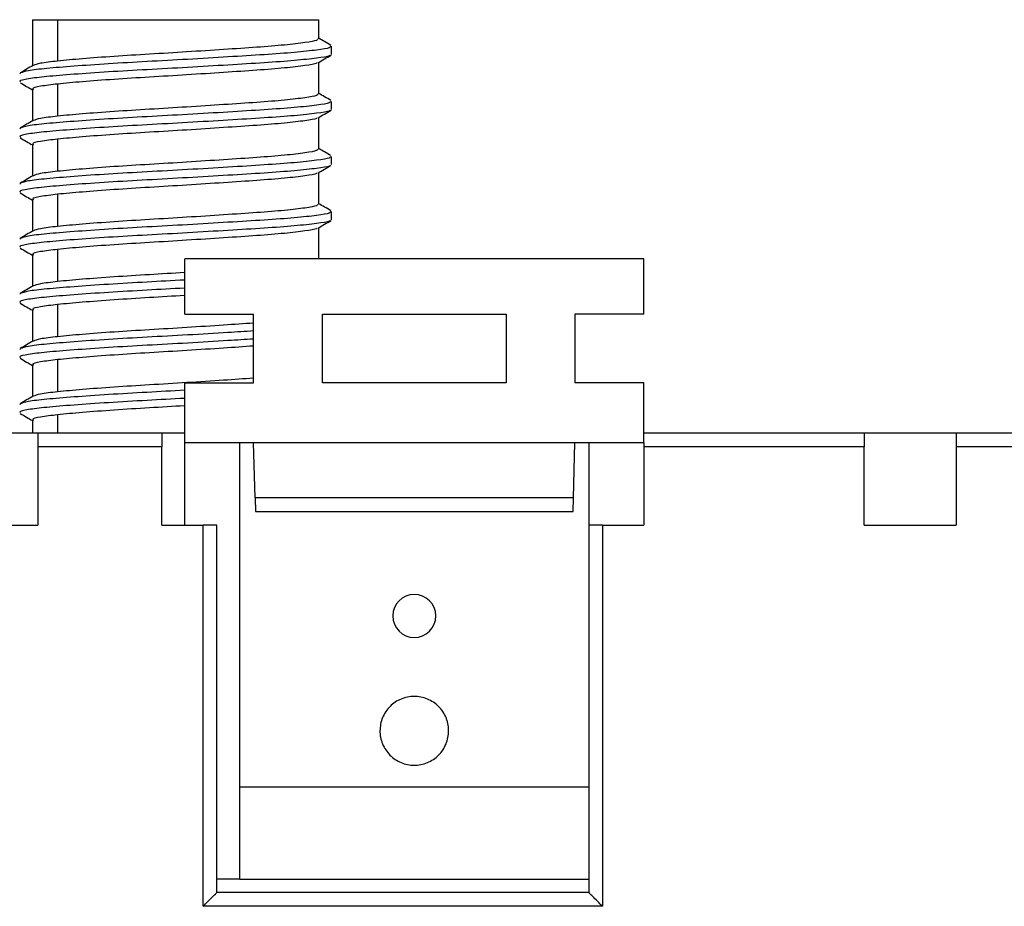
# Model space of a CAD drawing. Header units: millimetres. Extents: x -4806 to 345, y 512 to 4229.
# Tile 4 of 256: x -4754 to -4732, y 4084 to 4103. Entities that reach past the tile are written whole.
import ezdxf

# ---------------------------------------------------------------- set-up
doc = ezdxf.new("R2010")
doc.units = ezdxf.units.MM
doc.header["$LTSCALE"] = 5

msp = doc.modelspace()

# ---------------------------------------------------------------- linework, layer by layer
at = {"color": 7, "linetype": 'Continuous', "lineweight": 25}
for p, q in [((-4753.508, 4102.839), (-4753.508, 4101.834)), ((-4753.508, 4102.839), (-4752.958, 4102.839)), ((-4752.958, 4102.839), (-4752.958, 4101.939)), ((-4752.958, 4102.839), (-4747.268, 4102.839)), ((-4747.268, 4102.424), (-4747.268, 4102.839)), ((-4746.988, 4102.085), (-4746.988, 4102.261)), ((-4747.268, 4101.224), (-4747.268, 4101.914)), ((-4753.778, 4101.677), (-4753.764, 4101.662)), ((-4753.508, 4101.324), (-4753.508, 4100.634)), ((-4752.958, 4101.439), (-4752.958, 4100.739)), ((-4746.988, 4100.885), (-4746.988, 4101.061)), ((-4747.268, 4100.024), (-4747.268, 4100.714)), ((-4753.778, 4100.477), (-4753.764, 4100.462)), ((-4752.958, 4100.239), (-4752.958, 4099.539)), ((-4753.508, 4100.124), (-4753.508, 4099.434)), ((-4746.988, 4099.685), (-4746.988, 4099.861)), ((-4747.268, 4098.824), (-4747.268, 4099.514)), ((-4753.778, 4099.277), (-4753.764, 4099.262)), ((-4753.508, 4098.924), (-4753.508, 4098.234)), ((-4752.958, 4099.039), (-4752.958, 4098.339)), ((-4746.988, 4098.485), (-4746.988, 4098.661)), ((-4747.268, 4097.632), (-4747.268, 4098.314)), ((-4753.778, 4098.077), (-4753.764, 4098.062)), ((-4752.958, 4097.839), (-4752.958, 4097.139)), ((-4753.508, 4097.724), (-4753.508, 4097.034)), ((-4740.188, 4097.632), (-4750.188, 4097.632)), ((-4750.188, 4096.432), (-4750.188, 4097.632)), ((-4747.265, 4097.632), (-4747.268, 4097.634)), ((-4740.188, 4096.432), (-4740.188, 4097.632)), ((-4753.778, 4096.877), (-4753.764, 4096.862)), ((-4753.508, 4096.524), (-4753.508, 4095.834)), ((-4752.958, 4096.639), (-4752.958, 4095.939)), ((-4750.188, 4096.432), (-4748.688, 4096.432)), ((-4748.688, 4094.932), (-4748.688, 4096.432)), ((-4747.188, 4094.932), (-4747.188, 4096.432)), ((-4747.188, 4096.432), (-4743.188, 4096.432)), ((-4743.188, 4096.432), (-4743.188, 4094.932)), ((-4740.188, 4096.432), (-4741.688, 4096.432)), ((-4741.688, 4096.432), (-4741.688, 4094.932)), ((-4753.778, 4095.677), (-4753.764, 4095.662)), ((-4753.508, 4095.324), (-4753.508, 4094.634)), ((-4752.958, 4095.439), (-4752.958, 4094.739)), ((-4750.188, 4094.932), (-4748.688, 4094.932)), ((-4750.188, 4093.632), (-4750.188, 4094.932)), ((-4743.188, 4094.932), (-4747.188, 4094.932)), ((-4740.188, 4094.932), (-4741.688, 4094.932)), ((-4740.188, 4093.632), (-4740.188, 4094.932)), ((-4753.778, 4094.477), (-4753.764, 4094.462)), ((-4753.508, 4094.124), (-4753.508, 4093.839)), ((-4753.388, 4093.839), (-4755.388, 4093.839)), ((-4750.688, 4093.839), (-4753.388, 4093.839)), ((-4753.388, 4093.839), (-4753.388, 4093.539)), ((-4750.688, 4093.839), (-4750.688, 4093.539)), ((-4750.188, 4093.839), (-4750.688, 4093.839)), ((-4735.388, 4093.839), (-4740.188, 4093.839)), ((-4735.388, 4093.839), (-4735.388, 4093.539)), ((-4733.388, 4093.839), (-4735.388, 4093.839)), ((-4733.388, 4093.839), (-4733.388, 4093.539)), ((-4731.388, 4093.839), (-4733.388, 4093.839)), ((-4750.688, 4093.539), (-4753.388, 4093.539)), ((-4753.388, 4093.539), (-4753.388, 4091.839)), ((-4750.688, 4091.839), (-4750.688, 4093.539)), ((-4740.188, 4093.632), (-4750.188, 4093.632)), ((-4750.188, 4091.839), (-4750.188, 4093.632)), ((-4748.988, 4084.132), (-4748.988, 4093.632)), ((-4748.657, 4092.432), (-4748.688, 4093.632)), ((-4741.72, 4092.432), (-4741.688, 4093.632)), ((-4741.388, 4093.632), (-4741.388, 4091.839)), ((-4740.188, 4093.632), (-4740.188, 4093.539)), ((-4735.388, 4093.539), (-4740.188, 4093.539)), ((-4740.188, 4093.539), (-4740.188, 4091.839)), ((-4735.388, 4091.839), (-4735.388, 4093.539)), ((-4731.388, 4093.539), (-4733.388, 4093.539)), ((-4733.388, 4093.539), (-4733.388, 4091.839)), ((-4741.72, 4092.432), (-4748.657, 4092.432)), ((-4748.657, 4092.432), (-4748.649, 4092.132)), ((-4741.727, 4092.132), (-4741.72, 4092.432)), ((-4748.649, 4092.132), (-4741.727, 4092.132)), ((-4755.388, 4091.839), (-4753.388, 4091.839)), ((-4750.688, 4091.839), (-4749.788, 4091.839)), ((-4749.788, 4083.539), (-4749.788, 4091.839)), ((-4749.488, 4091.839), (-4749.788, 4091.839)), ((-4749.488, 4083.839), (-4749.488, 4091.839)), ((-4741.388, 4091.839), (-4741.388, 4083.839)), ((-4741.088, 4091.839), (-4741.388, 4091.839)), ((-4741.088, 4091.839), (-4741.088, 4083.539)), ((-4741.088, 4091.839), (-4740.188, 4091.839)), ((-4735.388, 4091.839), (-4733.388, 4091.839)), ((-4741.388, 4086.132), (-4748.988, 4086.132)), ((-4748.988, 4084.132), (-4749.488, 4084.132)), ((-4748.988, 4084.132), (-4741.388, 4084.132)), ((-4741.388, 4083.839), (-4749.488, 4083.839)), ((-4741.088, 4083.539), (-4749.788, 4083.539))]:
    msp.add_line(p, q, dxfattribs=at)
at = {"color": 8, "linetype": 'Continuous', "lineweight": 25}
msp.add_line((-4752.958, 4094.239), (-4752.958, 4093.839), dxfattribs=at)
at = {"color": 7, "linetype": 'Continuous', "lineweight": 25}
for start, end in [(0, 180), (180, 0)]:
    msp.add_arc((-4745.188, 4089.86), 0.468, start, end, dxfattribs=at)
for points, knots in [([(-4747.29, 4102.424), (-4747.292, 4102.412), (-4747.295, 4102.384), (-4747.544, 4102.341), (-4747.986, 4102.288), (-4748.6, 4102.239), (-4749.333, 4102.191), (-4750.139, 4102.138), (-4750.962, 4102.089), (-4751.743, 4102.041), (-4752.445, 4101.988), (-4752.788, 4101.956), (-4752.958, 4101.939)], [0, 0, 0, 0, 0.072015, 0.174527, 0.278832, 0.381343, 0.483855, 0.58816, 0.690672, 0.793183, 0.897488, 1, 1, 1, 1]), ([(-4747.003, 4102.28), (-4747.05, 4102.307), (-4747.138, 4102.359), (-4747.227, 4102.41), (-4747.268, 4102.434)], [0, 0, 0, 0, 0.532093, 1, 1, 1, 1]), ([(-4747.012, 4102.262), (-4747.014, 4102.25), (-4747.017, 4102.222), (-4747.288, 4102.179), (-4747.77, 4102.126), (-4748.439, 4102.078), (-4749.238, 4102.029), (-4750.117, 4101.976), (-4751.013, 4101.928), (-4751.867, 4101.879), (-4752.622, 4101.826), (-4753.218, 4101.778), (-4753.633, 4101.73), (-4753.722, 4101.696), (-4753.766, 4101.68)], [0, 0, 0, 0, 0.059349, 0.144858, 0.231861, 0.31737, 0.402879, 0.489882, 0.575391, 0.660901, 0.747904, 0.833413, 0.918922, 1, 1, 1, 1]), ([(-4747.028, 4102.068), (-4747.031, 4102.063), (-4747.04, 4102.041), (-4747.293, 4102.003), (-4747.769, 4101.95), (-4748.439, 4101.901), (-4749.238, 4101.853), (-4750.117, 4101.8), (-4751.013, 4101.751), (-4751.868, 4101.703), (-4752.62, 4101.65), (-4753.224, 4101.601), (-4753.62, 4101.553), (-4753.802, 4101.512), (-4753.771, 4101.491), (-4753.764, 4101.486)], [0, 0, 0, 0, 0.029248, 0.114594, 0.201431, 0.286778, 0.372124, 0.458962, 0.544308, 0.629654, 0.716492, 0.801838, 0.887185, 0.974022, 1, 1, 1, 1]), ([(-4752.958, 4101.939), (-4753.099, 4101.923), (-4753.368, 4101.892), (-4753.445, 4101.859), (-4753.483, 4101.843)], [0, 0, 0, 0, 0.520497, 1, 1, 1, 1]), ([(-4747.307, 4101.905), (-4747.309, 4101.9), (-4747.318, 4101.878), (-4747.548, 4101.841), (-4747.985, 4101.788), (-4748.6, 4101.739), (-4749.333, 4101.691), (-4750.139, 4101.638), (-4750.962, 4101.589), (-4751.743, 4101.541), (-4752.445, 4101.488), (-4752.788, 4101.456), (-4752.958, 4101.439)], [0, 0, 0, 0, 0.033605, 0.14036, 0.248982, 0.355737, 0.462491, 0.571114, 0.677868, 0.784623, 0.893245, 1, 1, 1, 1]), ([(-4747.284, 4101.904), (-4747.237, 4101.932), (-4747.143, 4101.986), (-4747.049, 4102.041), (-4747.002, 4102.068)], [0, 0, 0, 0, 0.4999268, 1, 1, 1, 1]), ([(-4753.491, 4101.844), (-4753.538, 4101.817), (-4753.632, 4101.762), (-4753.726, 4101.707), (-4753.773, 4101.68)], [0, 0, 0, 0, 0.499913, 1, 1, 1, 1]), ([(-4753.774, 4101.468), (-4753.727, 4101.441), (-4753.638, 4101.389), (-4753.55, 4101.338), (-4753.508, 4101.314)], [0, 0, 0, 0, 0.530016, 1, 1, 1, 1]), ([(-4752.958, 4101.439), (-4753.092, 4101.423), (-4753.362, 4101.391), (-4753.52, 4101.35), (-4753.492, 4101.329), (-4753.486, 4101.324)], [0, 0, 0, 0, 0.431968, 0.871491, 1, 1, 1, 1]), ([(-4747.003, 4101.08), (-4747.05, 4101.107), (-4747.138, 4101.159), (-4747.227, 4101.21), (-4747.268, 4101.234)], [0, 0, 0, 0, 0.532093, 1, 1, 1, 1]), ([(-4747.012, 4101.062), (-4747.014, 4101.05), (-4747.017, 4101.022), (-4747.288, 4100.979), (-4747.77, 4100.926), (-4748.439, 4100.878), (-4749.238, 4100.829), (-4750.117, 4100.776), (-4751.013, 4100.728), (-4751.867, 4100.679), (-4752.622, 4100.626), (-4753.218, 4100.578), (-4753.633, 4100.53), (-4753.722, 4100.496), (-4753.766, 4100.48)], [0, 0, 0, 0, 0.059349, 0.144858, 0.231861, 0.31737, 0.402879, 0.489882, 0.575391, 0.660901, 0.747904, 0.833413, 0.918922, 1, 1, 1, 1]), ([(-4747.29, 4101.224), (-4747.292, 4101.212), (-4747.295, 4101.184), (-4747.544, 4101.141), (-4747.986, 4101.088), (-4748.6, 4101.039), (-4749.333, 4100.991), (-4750.139, 4100.938), (-4750.962, 4100.889), (-4751.743, 4100.841), (-4752.445, 4100.788), (-4752.788, 4100.756), (-4752.958, 4100.739)], [0, 0, 0, 0, 0.072015, 0.174527, 0.278832, 0.381343, 0.483855, 0.58816, 0.690672, 0.793183, 0.897488, 1, 1, 1, 1]), ([(-4747.028, 4100.868), (-4747.031, 4100.863), (-4747.04, 4100.841), (-4747.293, 4100.803), (-4747.769, 4100.75), (-4748.439, 4100.701), (-4749.238, 4100.653), (-4750.117, 4100.6), (-4751.013, 4100.551), (-4751.868, 4100.503), (-4752.62, 4100.45), (-4753.224, 4100.401), (-4753.62, 4100.353), (-4753.802, 4100.312), (-4753.771, 4100.291), (-4753.764, 4100.286)], [0, 0, 0, 0, 0.0292476, 0.114594, 0.2014315, 0.2867778, 0.3721242, 0.4589617, 0.544308, 0.6296544, 0.7164919, 0.8018382, 0.8871846, 0.9740221, 1, 1, 1, 1]), ([(-4747.284, 4100.704), (-4747.237, 4100.732), (-4747.143, 4100.786), (-4747.049, 4100.841), (-4747.002, 4100.868)], [0, 0, 0, 0, 0.499927, 1, 1, 1, 1]), ([(-4753.491, 4100.644), (-4753.538, 4100.617), (-4753.632, 4100.562), (-4753.726, 4100.507), (-4753.773, 4100.48)], [0, 0, 0, 0, 0.499913, 1, 1, 1, 1]), ([(-4752.958, 4100.739), (-4753.099, 4100.723), (-4753.368, 4100.692), (-4753.445, 4100.659), (-4753.483, 4100.643)], [0, 0, 0, 0, 0.520497, 1, 1, 1, 1]), ([(-4747.307, 4100.705), (-4747.309, 4100.7), (-4747.318, 4100.678), (-4747.548, 4100.641), (-4747.985, 4100.588), (-4748.6, 4100.539), (-4749.333, 4100.491), (-4750.139, 4100.438), (-4750.962, 4100.389), (-4751.743, 4100.341), (-4752.445, 4100.288), (-4752.788, 4100.256), (-4752.958, 4100.239)], [0, 0, 0, 0, 0.033605, 0.14036, 0.248982, 0.355737, 0.462491, 0.571114, 0.677868, 0.784623, 0.893245, 1, 1, 1, 1]), ([(-4753.774, 4100.268), (-4753.727, 4100.241), (-4753.638, 4100.189), (-4753.55, 4100.138), (-4753.508, 4100.114)], [0, 0, 0, 0, 0.530016, 1, 1, 1, 1]), ([(-4752.958, 4100.239), (-4753.092, 4100.223), (-4753.362, 4100.191), (-4753.52, 4100.15), (-4753.492, 4100.129), (-4753.486, 4100.124)], [0, 0, 0, 0, 0.431968, 0.871491, 1, 1, 1, 1]), ([(-4747.29, 4100.024), (-4747.292, 4100.012), (-4747.295, 4099.984), (-4747.544, 4099.941), (-4747.986, 4099.888), (-4748.6, 4099.839), (-4749.333, 4099.791), (-4750.139, 4099.738), (-4750.962, 4099.689), (-4751.743, 4099.641), (-4752.445, 4099.588), (-4752.788, 4099.556), (-4752.958, 4099.539)], [0, 0, 0, 0, 0.072015, 0.174527, 0.278832, 0.381343, 0.483855, 0.58816, 0.690672, 0.793183, 0.897488, 1, 1, 1, 1]), ([(-4747.003, 4099.88), (-4747.05, 4099.907), (-4747.138, 4099.959), (-4747.227, 4100.01), (-4747.268, 4100.034)], [0, 0, 0, 0, 0.532093, 1, 1, 1, 1]), ([(-4747.012, 4099.862), (-4747.014, 4099.85), (-4747.017, 4099.822), (-4747.288, 4099.779), (-4747.77, 4099.726), (-4748.439, 4099.678), (-4749.238, 4099.629), (-4750.117, 4099.576), (-4751.013, 4099.528), (-4751.867, 4099.479), (-4752.622, 4099.426), (-4753.218, 4099.378), (-4753.633, 4099.33), (-4753.722, 4099.296), (-4753.766, 4099.28)], [0, 0, 0, 0, 0.059349, 0.144858, 0.231861, 0.31737, 0.402879, 0.489882, 0.575391, 0.660901, 0.747904, 0.833413, 0.918922, 1, 1, 1, 1]), ([(-4747.028, 4099.668), (-4747.031, 4099.663), (-4747.04, 4099.641), (-4747.293, 4099.603), (-4747.769, 4099.55), (-4748.439, 4099.501), (-4749.238, 4099.453), (-4750.117, 4099.4), (-4751.013, 4099.351), (-4751.868, 4099.303), (-4752.62, 4099.25), (-4753.224, 4099.201), (-4753.62, 4099.153), (-4753.802, 4099.112), (-4753.771, 4099.091), (-4753.764, 4099.086)], [0, 0, 0, 0, 0.029248, 0.114594, 0.201431, 0.286778, 0.372124, 0.458962, 0.544308, 0.629654, 0.716492, 0.801838, 0.887185, 0.974022, 1, 1, 1, 1]), ([(-4752.958, 4099.539), (-4753.099, 4099.523), (-4753.368, 4099.492), (-4753.445, 4099.459), (-4753.483, 4099.443)], [0, 0, 0, 0, 0.520497, 1, 1, 1, 1]), ([(-4747.284, 4099.504), (-4747.237, 4099.532), (-4747.143, 4099.586), (-4747.049, 4099.641), (-4747.002, 4099.668)], [0, 0, 0, 0, 0.499927, 1, 1, 1, 1]), ([(-4753.491, 4099.444), (-4753.538, 4099.417), (-4753.632, 4099.362), (-4753.726, 4099.307), (-4753.773, 4099.28)], [0, 0, 0, 0, 0.499913, 1, 1, 1, 1]), ([(-4747.307, 4099.505), (-4747.309, 4099.5), (-4747.318, 4099.478), (-4747.548, 4099.441), (-4747.985, 4099.388), (-4748.6, 4099.339), (-4749.333, 4099.291), (-4750.139, 4099.238), (-4750.962, 4099.189), (-4751.743, 4099.141), (-4752.445, 4099.088), (-4752.788, 4099.056), (-4752.958, 4099.039)], [0, 0, 0, 0, 0.033605, 0.14036, 0.248982, 0.355737, 0.462491, 0.571114, 0.677868, 0.784623, 0.893245, 1, 1, 1, 1]), ([(-4753.774, 4099.068), (-4753.727, 4099.041), (-4753.638, 4098.989), (-4753.55, 4098.938), (-4753.508, 4098.914)], [0, 0, 0, 0, 0.530016, 1, 1, 1, 1]), ([(-4752.958, 4099.039), (-4753.092, 4099.023), (-4753.362, 4098.991), (-4753.52, 4098.95), (-4753.492, 4098.929), (-4753.486, 4098.924)], [0, 0, 0, 0, 0.431968, 0.871491, 1, 1, 1, 1]), ([(-4747.012, 4098.662), (-4747.014, 4098.65), (-4747.017, 4098.622), (-4747.288, 4098.579), (-4747.77, 4098.526), (-4748.439, 4098.478), (-4749.238, 4098.429), (-4750.117, 4098.376), (-4751.013, 4098.328), (-4751.867, 4098.279), (-4752.622, 4098.226), (-4753.218, 4098.178), (-4753.633, 4098.13), (-4753.722, 4098.096), (-4753.766, 4098.08)], [0, 0, 0, 0, 0.059349, 0.144858, 0.231861, 0.31737, 0.402879, 0.489882, 0.575391, 0.660901, 0.747904, 0.833413, 0.918922, 1, 1, 1, 1]), ([(-4747.29, 4098.824), (-4747.292, 4098.812), (-4747.295, 4098.784), (-4747.544, 4098.741), (-4747.986, 4098.688), (-4748.6, 4098.639), (-4749.333, 4098.591), (-4750.139, 4098.538), (-4750.962, 4098.489), (-4751.743, 4098.441), (-4752.445, 4098.388), (-4752.788, 4098.356), (-4752.958, 4098.339)], [0, 0, 0, 0, 0.072015, 0.174527, 0.278832, 0.381343, 0.483855, 0.58816, 0.690672, 0.793183, 0.897488, 1, 1, 1, 1]), ([(-4747.003, 4098.68), (-4747.05, 4098.707), (-4747.138, 4098.759), (-4747.227, 4098.81), (-4747.268, 4098.834)], [0, 0, 0, 0, 0.532093, 1, 1, 1, 1]), ([(-4747.028, 4098.468), (-4747.031, 4098.463), (-4747.04, 4098.441), (-4747.293, 4098.403), (-4747.769, 4098.35), (-4748.439, 4098.301), (-4749.238, 4098.253), (-4750.117, 4098.2), (-4751.013, 4098.151), (-4751.868, 4098.103), (-4752.62, 4098.05), (-4753.224, 4098.001), (-4753.62, 4097.953), (-4753.802, 4097.912), (-4753.771, 4097.891), (-4753.764, 4097.886)], [0, 0, 0, 0, 0.029248, 0.114594, 0.201431, 0.286778, 0.372124, 0.458962, 0.544308, 0.629654, 0.716492, 0.801838, 0.887185, 0.974022, 1, 1, 1, 1]), ([(-4747.284, 4098.304), (-4747.237, 4098.332), (-4747.143, 4098.386), (-4747.049, 4098.441), (-4747.002, 4098.468)], [0, 0, 0, 0, 0.499927, 1, 1, 1, 1]), ([(-4753.491, 4098.244), (-4753.538, 4098.217), (-4753.632, 4098.162), (-4753.726, 4098.107), (-4753.773, 4098.08)], [0, 0, 0, 0, 0.499913, 1, 1, 1, 1]), ([(-4752.958, 4098.339), (-4753.099, 4098.323), (-4753.368, 4098.292), (-4753.445, 4098.259), (-4753.483, 4098.243)], [0, 0, 0, 0, 0.520497, 1, 1, 1, 1]), ([(-4747.307, 4098.305), (-4747.309, 4098.3), (-4747.318, 4098.278), (-4747.548, 4098.241), (-4747.985, 4098.188), (-4748.6, 4098.139), (-4749.333, 4098.091), (-4750.139, 4098.038), (-4750.962, 4097.989), (-4751.743, 4097.941), (-4752.445, 4097.888), (-4752.788, 4097.856), (-4752.958, 4097.839)], [0, 0, 0, 0, 0.033605, 0.14036, 0.248982, 0.355737, 0.462491, 0.571114, 0.677868, 0.784623, 0.893245, 1, 1, 1, 1]), ([(-4753.774, 4097.868), (-4753.727, 4097.841), (-4753.638, 4097.789), (-4753.55, 4097.738), (-4753.508, 4097.714)], [0, 0, 0, 0, 0.530016, 1, 1, 1, 1]), ([(-4752.958, 4097.839), (-4753.092, 4097.823), (-4753.362, 4097.791), (-4753.52, 4097.75), (-4753.492, 4097.729), (-4753.486, 4097.724)], [0, 0, 0, 0, 0.431968, 0.871491, 1, 1, 1, 1]), ([(-4750.188, 4097.173), (-4750.463, 4097.158), (-4751.033, 4097.126), (-4751.867, 4097.079), (-4752.622, 4097.026), (-4753.218, 4096.978), (-4753.633, 4096.93), (-4753.722, 4096.896), (-4753.766, 4096.88)], [0, 0, 0, 0, 0.157456, 0.32713, 0.499769, 0.669444, 0.839118, 1, 1, 1, 1]), ([(-4750.188, 4097.336), (-4750.446, 4097.32), (-4750.975, 4097.288), (-4751.743, 4097.241), (-4752.445, 4097.188), (-4752.788, 4097.156), (-4752.958, 4097.139)], [0, 0, 0, 0, 0.2391366, 0.4912875, 0.7478491, 1, 1, 1, 1]), ([(-4750.188, 4096.997), (-4750.463, 4096.982), (-4751.033, 4096.95), (-4751.868, 4096.903), (-4752.62, 4096.85), (-4753.224, 4096.801), (-4753.62, 4096.753), (-4753.802, 4096.712), (-4753.771, 4096.691), (-4753.764, 4096.686)], [0, 0, 0, 0, 0.148068, 0.307626, 0.469971, 0.62953, 0.789088, 0.951433, 1, 1, 1, 1]), ([(-4753.491, 4097.044), (-4753.538, 4097.017), (-4753.632, 4096.962), (-4753.726, 4096.907), (-4753.773, 4096.88)], [0, 0, 0, 0, 0.499913, 1, 1, 1, 1]), ([(-4752.958, 4097.139), (-4753.099, 4097.123), (-4753.368, 4097.092), (-4753.445, 4097.059), (-4753.483, 4097.043)], [0, 0, 0, 0, 0.520497, 1, 1, 1, 1]), ([(-4750.188, 4096.836), (-4750.446, 4096.82), (-4750.975, 4096.788), (-4751.743, 4096.741), (-4752.445, 4096.688), (-4752.788, 4096.656), (-4752.958, 4096.639)], [0, 0, 0, 0, 0.2391366, 0.4912875, 0.7478491, 1, 1, 1, 1]), ([(-4753.774, 4096.668), (-4753.727, 4096.641), (-4753.638, 4096.589), (-4753.55, 4096.538), (-4753.508, 4096.514)], [0, 0, 0, 0, 0.530016, 1, 1, 1, 1]), ([(-4752.958, 4096.639), (-4753.092, 4096.623), (-4753.362, 4096.591), (-4753.52, 4096.55), (-4753.492, 4096.529), (-4753.486, 4096.524)], [0, 0, 0, 0, 0.431968, 0.871491, 1, 1, 1, 1]), ([(-4748.688, 4096.235), (-4748.901, 4096.22), (-4749.352, 4096.189), (-4750.14, 4096.138), (-4750.962, 4096.089), (-4751.743, 4096.041), (-4752.445, 4095.988), (-4752.788, 4095.956), (-4752.958, 4095.939)], [0, 0, 0, 0, 0.152346, 0.323644, 0.491997, 0.660349, 0.831647, 1, 1, 1, 1]), ([(-4748.688, 4095.887), (-4748.871, 4095.876), (-4749.314, 4095.848), (-4750.119, 4095.8), (-4751.012, 4095.751), (-4751.868, 4095.703), (-4752.62, 4095.65), (-4753.224, 4095.601), (-4753.62, 4095.553), (-4753.802, 4095.512), (-4753.771, 4095.491), (-4753.764, 4095.486)], [0, 0, 0, 0, 0.0880648, 0.2141886, 0.3381469, 0.4621051, 0.588229, 0.7121872, 0.8361454, 0.9622693, 1, 1, 1, 1]), ([(-4748.688, 4096.063), (-4748.871, 4096.052), (-4749.314, 4096.024), (-4750.119, 4095.976), (-4751.012, 4095.928), (-4751.867, 4095.879), (-4752.622, 4095.826), (-4753.218, 4095.778), (-4753.633, 4095.73), (-4753.722, 4095.696), (-4753.766, 4095.68)], [0, 0, 0, 0, 0.092342, 0.224592, 0.354571, 0.484549, 0.616799, 0.746778, 0.876757, 1, 1, 1, 1]), ([(-4752.958, 4095.939), (-4753.099, 4095.923), (-4753.368, 4095.892), (-4753.445, 4095.859), (-4753.483, 4095.843)], [0, 0, 0, 0, 0.520497, 1, 1, 1, 1]), ([(-4753.491, 4095.844), (-4753.538, 4095.817), (-4753.632, 4095.762), (-4753.726, 4095.707), (-4753.773, 4095.68)], [0, 0, 0, 0, 0.499913, 1, 1, 1, 1]), ([(-4748.688, 4095.735), (-4748.901, 4095.72), (-4749.352, 4095.689), (-4750.14, 4095.638), (-4750.962, 4095.589), (-4751.743, 4095.541), (-4752.445, 4095.488), (-4752.788, 4095.456), (-4752.958, 4095.439)], [0, 0, 0, 0, 0.152346, 0.323644, 0.491997, 0.660349, 0.831647, 1, 1, 1, 1]), ([(-4753.774, 4095.468), (-4753.727, 4095.441), (-4753.638, 4095.389), (-4753.55, 4095.338), (-4753.508, 4095.314)], [0, 0, 0, 0, 0.530016, 1, 1, 1, 1]), ([(-4752.958, 4095.439), (-4753.092, 4095.423), (-4753.362, 4095.391), (-4753.52, 4095.35), (-4753.492, 4095.329), (-4753.486, 4095.324)], [0, 0, 0, 0, 0.431968, 0.871491, 1, 1, 1, 1]), ([(-4748.688, 4095.035), (-4748.901, 4095.02), (-4749.352, 4094.989), (-4750.14, 4094.938), (-4750.962, 4094.889), (-4751.743, 4094.841), (-4752.445, 4094.788), (-4752.788, 4094.756), (-4752.958, 4094.739)], [0, 0, 0, 0, 0.152346, 0.323644, 0.491997, 0.660349, 0.831647, 1, 1, 1, 1]), ([(-4750.188, 4094.597), (-4750.463, 4094.582), (-4751.033, 4094.55), (-4751.868, 4094.503), (-4752.62, 4094.45), (-4753.224, 4094.401), (-4753.62, 4094.353), (-4753.802, 4094.312), (-4753.771, 4094.291), (-4753.764, 4094.286)], [0, 0, 0, 0, 0.1480676, 0.3076257, 0.4699714, 0.6295295, 0.7890876, 0.9514333, 1, 1, 1, 1]), ([(-4753.491, 4094.644), (-4753.538, 4094.617), (-4753.632, 4094.562), (-4753.726, 4094.507), (-4753.773, 4094.48)], [0, 0, 0, 0, 0.499913, 1, 1, 1, 1]), ([(-4750.188, 4094.773), (-4750.463, 4094.758), (-4751.033, 4094.726), (-4751.867, 4094.679), (-4752.622, 4094.626), (-4753.218, 4094.578), (-4753.633, 4094.53), (-4753.722, 4094.496), (-4753.766, 4094.48)], [0, 0, 0, 0, 0.157456, 0.32713, 0.499769, 0.669444, 0.839118, 1, 1, 1, 1]), ([(-4752.958, 4094.739), (-4753.099, 4094.723), (-4753.368, 4094.692), (-4753.445, 4094.659), (-4753.483, 4094.643)], [0, 0, 0, 0, 0.520497, 1, 1, 1, 1]), ([(-4750.188, 4094.436), (-4750.446, 4094.42), (-4750.975, 4094.388), (-4751.743, 4094.341), (-4752.445, 4094.288), (-4752.788, 4094.256), (-4752.958, 4094.239)], [0, 0, 0, 0, 0.239137, 0.491288, 0.747849, 1, 1, 1, 1]), ([(-4753.774, 4094.268), (-4753.727, 4094.241), (-4753.638, 4094.189), (-4753.55, 4094.138), (-4753.508, 4094.114)], [0, 0, 0, 0, 0.530016, 1, 1, 1, 1]), ([(-4752.958, 4094.239), (-4753.092, 4094.223), (-4753.362, 4094.191), (-4753.52, 4094.15), (-4753.492, 4094.129), (-4753.486, 4094.124)], [0, 0, 0, 0, 0.431968, 0.871491, 1, 1, 1, 1]), ([(-4744.44, 4087.36), (-4744.441, 4087.385), (-4744.442, 4087.434), (-4744.453, 4087.507), (-4744.471, 4087.578), (-4744.504, 4087.67), (-4744.562, 4087.779), (-4744.687, 4087.93), (-4744.895, 4088.068), (-4745.188, 4088.128), (-4745.481, 4088.069), (-4745.689, 4087.931), (-4745.814, 4087.779), (-4745.883, 4087.649), (-4745.928, 4087.507), (-4745.934, 4087.409), (-4745.936, 4087.36)], [0, 0, 0, 0, 0.031698, 0.06305, 0.094254, 0.125514, 0.188887, 0.250766, 0.375306, 0.499826, 0.624458, 0.749194, 0.810935, 0.874567, 0.937124, 1, 1, 1, 1]), ([(-4745.936, 4087.36), (-4745.936, 4087.335), (-4745.934, 4087.286), (-4745.923, 4087.213), (-4745.905, 4087.142), (-4745.872, 4087.049), (-4745.814, 4086.941), (-4745.69, 4086.789), (-4745.482, 4086.651), (-4745.189, 4086.592), (-4744.895, 4086.65), (-4744.687, 4086.789), (-4744.562, 4086.94), (-4744.493, 4087.071), (-4744.448, 4087.213), (-4744.443, 4087.311), (-4744.44, 4087.36)], [0, 0, 0, 0, 0.031698, 0.06305, 0.094254, 0.125514, 0.188887, 0.250766, 0.375306, 0.499826, 0.624458, 0.749194, 0.810935, 0.874567, 0.937124, 1, 1, 1, 1]), ([(-4749.788, 4083.539), (-4749.717, 4083.61), (-4749.635, 4083.693), (-4749.547, 4083.781), (-4749.524, 4083.804), (-4749.495, 4083.833), (-4749.488, 4083.839), (-4749.488, 4083.839)], [0, 0, 0, 0, 0.5, 0.5, 0.75, 0.75, 1, 1, 1, 1]), ([(-4741.088, 4083.539), (-4741.159, 4083.61), (-4741.242, 4083.693), (-4741.33, 4083.781), (-4741.352, 4083.804), (-4741.382, 4083.833), (-4741.388, 4083.839), (-4741.388, 4083.839)], [0, 0, 0, 0, 0.5, 0.5, 0.75, 0.75, 1, 1, 1, 1])]:
    msp.add_open_spline(points, degree=3, knots=knots, dxfattribs=at)

doc.saveas('drawing.dxf')
